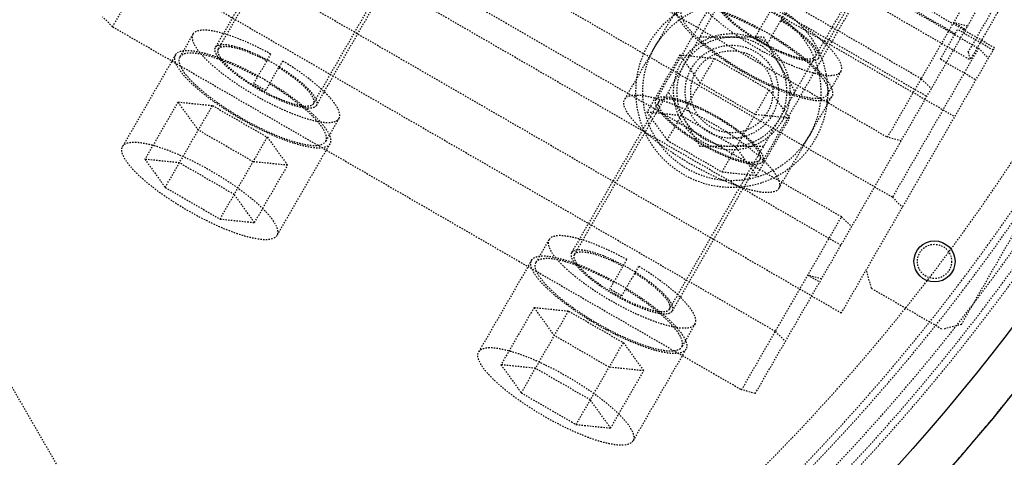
# Model space of a CAD drawing. Header units: millimetres. Extents: x -24622 to 2009, y -1603 to 2074.
# Tile 214 of 256: x 670 to 742, y 1605 to 1636. Entities that reach past the tile are written whole.
import ezdxf

# ---------------------------------------------------------------- set-up
doc = ezdxf.new("R2010")
doc.units = ezdxf.units.MM
doc.linetypes.add('HIDDEN', pattern=[0.2, 0.1, -0.1])
doc.layers.add('02___PRT_ALL_AXES', color=7, linetype='Continuous')
doc.layers.add('DEFAULT_2', color=8, linetype='HIDDEN')
doc.dimstyles.new('副本 12', dxfattribs={"dimtxt": 12, "dimasz": 6, "dimexe": 1, "dimexo": 1.2, "dimgap": 2, "dimtad": 0, "dimtxsty": 'Standard', "dimblk": 'OPEN30', "dimcen": 0, "dimclrd": 5, "dimclre": 3, "dimclrt": 256, "dimadec": 0, "dimazin": 2, "dimtm": 1e-09, "dimtfac": 0.6, "dimtofl": 0, "dimtmove": 0, "dimatfit": 3, "dimldrblk": 'OPEN30', "dimfxl": 0, "dimtolj": 1, "dimarcsym": 0})

# ---------------------------------------------------------------- blocks, each defined once
blk = doc.blocks.new('_Open30')
at = {"color": 0, "linetype": 'ByBlock', "lineweight": -2}
for p, q in [((-1, 0.268), (0, 0)), ((0, 0), (-1, -0.268)), ((0, 0), (-1, 0))]:
    blk.add_line(p, q, dxfattribs=at)
blk = doc.blocks.new('*D157')
at = {"color": 5, "linetype": 'ByBlock', "lineweight": -2}
blk.add_line((796.468, 1521.232), (785.214, 1533.144), dxfattribs=at)
at = {"layer": 'Defpoints', "color": 0, "linetype": 'ByBlock'}
for p in [(465.194, 1871.882), (781.094, 1537.506)]:
    blk.add_point(p, dxfattribs=at)
at = {"color": 5, "linetype": 'ByBlock', "lineweight": -2, "xscale": 6, "yscale": 6, "zscale": 6, "rotation": 133.3724293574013}
blk.add_blockref('_Open30', (781.094, 1537.506), dxfattribs=at)
at = {"linetype": 'ByBlock', "insert": (812.263, 1504.513), "char_height": 12, "attachment_point": 5, "rotation": 313.37243}
blk.add_mtext('\\A1;∅460', dxfattribs=at)

msp = doc.modelspace()

# ---------------------------------------------------------------- linework, layer by layer
at = {"color": 7, "linetype": 'Continuous'}
msp.add_circle((736.96, 1618.828), 1.5, dxfattribs=at)
msp.add_arc((623.144, 1704.694), 230, 286.94105, 0, dxfattribs=at)
at = {"layer": '02___PRT_ALL_AXES', "color": 7, "linetype": 'Continuous'}
for radius in [153, 150]:
    msp.add_circle((623.144, 1704.694), radius, dxfattribs=at)
at = {"layer": 'DEFAULT_2', "color": 8, "linetype": 'HIDDEN'}
for p, q in [((684.715, 1634.338), (712.554, 1682.557)), ((691.643, 1630.338), (719.483, 1678.557)), ((723.885, 1609.182), (758.754, 1669.578)), ((636.134, 1667.694), (677.448, 1596.137)), ((710.695, 1619.338), (738.535, 1667.557)), ((741.342, 1634.42), (689.381, 1664.42)), ((689.937, 1663.384), (740.167, 1634.384)), ((717.624, 1615.338), (745.463, 1663.557)), ((686.483, 1659.401), (738.445, 1629.401)), ((738.469, 1635.443), (697.766, 1658.943)), ((688.778, 1658.375), (736.409, 1630.875)), ((735.994, 1632.157), (690.095, 1658.657)), ((687.636, 1654.398), (733.536, 1627.898)), ((733.888, 1623.509), (683.659, 1652.509)), ((733.536, 1627.898), (746.405, 1650.189)), ((676.99, 1635.958), (684.278, 1648.582)), ((730.178, 1622.082), (684.278, 1648.582)), ((730.131, 1620), (682.499, 1647.5)), ((690.873, 1645.505), (684.498, 1634.463)), ((728.486, 1633.652), (735.344, 1645.531)), ((730.16, 1615.052), (678.199, 1645.052)), ((691.859, 1630.213), (698.234, 1641.255)), ((722.916, 1641.504), (716.637, 1630.63)), ((725.348, 1613.717), (679.449, 1640.217)), ((742.97, 1639.438), (739.57, 1633.549)), ((739.423, 1634.096), (742.423, 1639.292)), ((718.211, 1637.354), (714.347, 1630.662)), ((723.92, 1635.244), (725.166, 1637.401)), ((676.99, 1635.958), (676.253, 1636.682)), ((724.432, 1626.13), (730.71, 1637.004)), ((724.786, 1634.744), (726.032, 1636.901)), ((733.161, 1637.249), (739.57, 1633.549)), ((676.99, 1635.958), (722.889, 1609.458)), ((738.365, 1636.263), (739.231, 1635.763)), ((739.361, 1635.987), (738.365, 1636.263)), ((738.924, 1614.23), (751.424, 1635.881)), ((682.853, 1635.413), (681.887, 1633.74)), ((719.861, 1635.212), (724.479, 1635.212)), ((724.479, 1635.212), (726.789, 1631.212)), ((737.397, 1633.587), (738.647, 1635.752)), ((741.245, 1634.252), (738.647, 1635.752)), ((730.16, 1615.052), (741.342, 1634.42)), ((681.584, 1633.915), (677.72, 1627.222)), ((687.293, 1631.804), (688.539, 1633.962)), ((718.391, 1633.904), (715.976, 1629.722)), ((719.873, 1631.853), (718.391, 1633.904)), ((718.391, 1633.904), (720.909, 1633.646)), ((740.167, 1634.384), (733.888, 1623.509)), ((739.423, 1634.096), (739.57, 1633.549)), ((740.167, 1634.384), (740.903, 1633.66)), ((688.159, 1631.304), (689.405, 1633.462)), ((717.458, 1627.67), (720.909, 1633.646)), ((720.909, 1633.646), (724.909, 1631.337)), ((737.397, 1633.587), (739.995, 1632.087)), ((730.132, 1632.702), (729.166, 1631.029)), ((723.873, 1629.544), (719.873, 1631.853)), ((735.994, 1632.157), (736.731, 1631.433)), ((719.861, 1627.212), (717.551, 1631.212)), ((721.458, 1625.361), (724.909, 1631.337)), ((724.909, 1631.337), (726.391, 1629.285)), ((725.605, 1624.162), (729.469, 1630.854)), ((681.764, 1630.464), (679.349, 1626.282)), ((680.831, 1624.231), (684.282, 1630.206)), ((683.246, 1628.413), (681.764, 1630.464)), ((681.764, 1630.464), (684.282, 1630.206)), ((684.282, 1630.206), (688.282, 1627.897)), ((716.854, 1630.505), (710.479, 1619.463)), ((715.976, 1629.722), (717.458, 1627.67)), ((718.494, 1629.464), (715.976, 1629.722)), ((722.494, 1627.154), (718.494, 1629.464)), ((726.391, 1629.285), (723.873, 1629.544)), ((693.505, 1629.263), (692.539, 1627.59)), ((723.976, 1625.103), (726.391, 1629.285)), ((687.246, 1626.104), (683.246, 1628.413)), ((684.831, 1621.921), (688.282, 1627.897)), ((688.282, 1627.897), (689.764, 1625.846)), ((692.842, 1627.415), (688.978, 1620.722)), ((717.458, 1627.67), (721.458, 1625.361)), ((734.531, 1627.622), (733.536, 1627.898)), ((724.479, 1627.212), (719.861, 1627.212)), ((723.976, 1625.103), (722.494, 1627.154)), ((679.349, 1626.282), (680.831, 1624.231)), ((681.867, 1626.024), (679.349, 1626.282)), ((685.867, 1623.714), (681.867, 1626.024)), ((689.764, 1625.846), (687.246, 1626.104)), ((687.349, 1621.663), (689.764, 1625.846)), ((717.84, 1615.213), (724.215, 1626.255)), ((721.458, 1625.361), (723.976, 1625.103)), ((680.831, 1624.231), (684.831, 1621.921)), ((687.349, 1621.663), (685.867, 1623.714)), ((733.888, 1623.509), (734.625, 1622.785)), ((684.831, 1621.921), (687.349, 1621.663)), ((722.889, 1609.458), (730.178, 1622.082)), ((730.178, 1622.082), (730.914, 1621.358)), ((708.833, 1620.413), (707.868, 1618.74)), ((707.564, 1618.915), (703.701, 1612.222)), ((713.274, 1616.804), (714.52, 1618.962)), ((714.14, 1616.304), (715.386, 1618.462)), ((732.361, 1616.864), (731.995, 1618.23)), ((727.719, 1617.823), (728.585, 1617.323)), ((728.714, 1617.548), (727.719, 1617.823)), ((732.361, 1616.864), (737.558, 1613.864)), ((707.745, 1615.464), (705.33, 1611.282)), ((706.812, 1609.231), (710.262, 1615.206)), ((709.227, 1613.413), (707.745, 1615.464)), ((707.745, 1615.464), (710.262, 1615.206)), ((710.262, 1615.206), (714.262, 1612.897)), ((719.486, 1614.263), (718.52, 1612.59)), ((725.348, 1613.717), (726.085, 1612.993)), ((738.924, 1614.23), (737.558, 1613.864)), ((713.227, 1611.104), (709.227, 1613.413)), ((710.812, 1606.921), (714.262, 1612.897)), ((714.262, 1612.897), (715.745, 1610.846)), ((718.823, 1612.415), (714.959, 1605.722)), ((705.33, 1611.282), (706.812, 1609.231)), ((707.847, 1611.024), (705.33, 1611.282)), ((711.847, 1608.714), (707.847, 1611.024)), ((715.745, 1610.846), (713.227, 1611.104)), ((713.33, 1606.663), (715.745, 1610.846)), ((723.885, 1609.182), (722.889, 1609.458)), ((706.812, 1609.231), (710.812, 1606.921)), ((713.33, 1606.663), (711.847, 1608.714)), ((710.812, 1606.921), (713.33, 1606.663))]:
    msp.add_line(p, q, dxfattribs=at)
for centre, radius in [((722.17, 1631.212), 7), ((722.17, 1631.212), 6.5), ((722.17, 1631.212), 4.25), ((722.17, 1631.212), 4), ((722.17, 1631.212), 3.4), ((722.17, 1631.212), 3), ((736.96, 1618.828), 1.25)]:
    msp.add_circle(centre, radius, dxfattribs=at)
for centre, radius, start, end in [((623.144, 1704.694), 170, 275.40872, 180), ((623.144, 1704.694), 153, 270, 180), ((623.144, 1704.694), 146.7, 271.56245, 88.82823), ((623.144, 1704.694), 145.5, 271.12339, 88.81869), ((623.144, 1704.694), 168, 274.85842, 0), ((623.144, 1704.694), 143, 248.4611, 351.5389), ((623.144, 1704.694), 145, 248.77269, 351.22674), ((623.144, 1704.694), 148, 249.22312, 350.77688), ((716.687, 1621.713), 15.343, 58.13584, 61.86416), ((680.57, 1619.158), 16.318, 58.24415, 61.75585), ((680.06, 1618.273), 15.343, 58.13584, 61.86416), ((623.144, 1704.694), 147.5, 214.86141, 325.13859), ((706.55, 1604.158), 16.318, 58.24415, 61.75585), ((706.041, 1603.273), 15.343, 58.13584, 61.86416)]:
    msp.add_arc(centre, radius, start, end, dxfattribs=at)
for points, start_tangent, end_tangent in [([(719.48, 1638.852), (719.581, 1638.09), (719.936, 1637.568), (720.477, 1636.977), (721.186, 1636.339), (722.033, 1635.68), (724.01, 1634.399), (726.108, 1633.327), (727.102, 1632.923), (728.008, 1632.629), (728.791, 1632.455), (729.421, 1632.409), (730.131, 1632.702)], (-0.499491, -0.866319), (0.500509, 0.865731)), ([(729.469, 1630.854), (728.718, 1630.544), (728.053, 1630.593), (727.225, 1630.776), (726.268, 1631.087), (725.217, 1631.515), (722.999, 1632.647), (720.909, 1634.002), (720.013, 1634.699), (719.265, 1635.372), (718.692, 1635.997), (718.317, 1636.549), (718.211, 1637.354)], (-0.5, -0.866025), (0.5, 0.866025)), ([(718.211, 1637.354), (718.961, 1637.665), (719.627, 1637.616), (720.454, 1637.433), (721.412, 1637.121), (722.463, 1636.694), (724.681, 1635.561), (726.771, 1634.207), (727.667, 1633.51), (728.415, 1632.837), (728.988, 1632.212), (729.362, 1631.659), (729.469, 1630.854)], (0.5, 0.866025), (-0.5, -0.866025)), ([(724.2, 1635.728), (722.22, 1636.692), (720.463, 1637.3), (719.744, 1637.443), (719.168, 1637.47), (718.514, 1637.179)], (-0.876386, 0.481609), (-0.499491, -0.866319)), ([(728.486, 1633.652), (727.996, 1633.45), (727.56, 1633.481), (727.019, 1633.601), (726.393, 1633.805), (725.706, 1634.084), (724.256, 1634.825), (722.889, 1635.711), (722.304, 1636.166), (721.814, 1636.606), (721.44, 1637.015), (721.195, 1637.376), (721.125, 1637.902)], (-0.5, -0.866025), (0.5, 0.866025)), ([(724.288, 1634.881), (723.001, 1635.715), (722.45, 1636.144), (721.99, 1636.558), (721.637, 1636.943), (721.407, 1637.283), (721.342, 1637.778)], (-0.866025, 0.5), (0.500782, 0.865573)), ([(718.514, 1637.179), (718.615, 1636.417), (718.97, 1635.895), (719.511, 1635.304), (720.22, 1634.666), (721.067, 1634.007), (723.044, 1632.726), (725.142, 1631.654), (726.136, 1631.25), (727.042, 1630.956), (727.825, 1630.782), (728.455, 1630.736), (729.165, 1631.029)], (-0.499491, -0.866319), (0.500509, 0.865731)), ([(730.131, 1632.702), (730.057, 1633.414), (729.745, 1633.9), (729.262, 1634.45), (727.856, 1635.668), (726.032, 1636.901)], (0.500509, 0.865731), (-0.855279, 0.518168)), ([(725.752, 1636.417), (726.883, 1635.635), (727.746, 1634.871), (728.04, 1634.527), (728.229, 1634.224), (728.27, 1633.778)], (0.84927, -0.527959), (-0.499217, -0.866477)), ([(725.785, 1636.473), (726.997, 1635.638), (727.922, 1634.822), (728.238, 1634.454), (728.442, 1634.13), (728.486, 1633.652)], (0.850295, -0.526307), (-0.5, -0.866025)), ([(682.853, 1635.412), (682.954, 1634.65), (683.309, 1634.128), (683.85, 1633.537), (684.559, 1632.899), (685.406, 1632.241), (687.383, 1630.959), (689.481, 1629.888), (690.475, 1629.483), (691.381, 1629.189), (692.164, 1629.015), (692.794, 1628.969), (693.504, 1629.262)], (-0.499491, -0.866319), (0.500509, 0.865731)), ([(688.539, 1633.962), (686.559, 1634.925), (684.801, 1635.533), (684.083, 1635.676), (683.507, 1635.703), (682.853, 1635.412)], (-0.876386, 0.481609), (-0.499491, -0.866319)), ([(729.165, 1631.029), (729.091, 1631.741), (728.779, 1632.227), (728.296, 1632.777), (726.89, 1633.995), (725.066, 1635.228)], (0.500509, 0.865731), (-0.855279, 0.518168)), ([(691.859, 1630.213), (691.369, 1630.01), (690.933, 1630.042), (690.392, 1630.161), (689.766, 1630.365), (689.079, 1630.644), (687.629, 1631.385), (686.262, 1632.271), (685.677, 1632.726), (685.187, 1633.167), (684.813, 1633.575), (684.568, 1633.936), (684.498, 1634.463)], (-0.5, -0.866025), (0.5, 0.866025)), ([(684.498, 1634.463), (684.934, 1634.662), (685.316, 1634.649), (685.793, 1634.559), (686.963, 1634.166), (688.292, 1633.534)], (0.5, 0.866025), (0.880942, -0.473223)), ([(684.715, 1634.338), (685.122, 1634.525), (685.479, 1634.513), (685.924, 1634.43), (687.016, 1634.065), (688.259, 1633.477)], (0.500782, 0.865573), (0.881861, -0.47151)), ([(728.27, 1633.778), (727.809, 1633.587), (727.399, 1633.616), (726.89, 1633.729), (726.301, 1633.921), (725.654, 1634.183), (724.288, 1634.881)], (-0.499217, -0.866477), (-0.866025, 0.5)), ([(692.842, 1627.415), (692.091, 1627.104), (691.426, 1627.153), (690.598, 1627.336), (689.641, 1627.648), (688.59, 1628.075), (686.372, 1629.208), (684.282, 1630.562), (683.386, 1631.259), (682.638, 1631.932), (682.065, 1632.557), (681.69, 1633.11), (681.584, 1633.915)], (-0.5, -0.866025), (0.5, 0.866025)), ([(681.584, 1633.915), (682.334, 1634.225), (683, 1634.176), (683.827, 1633.993), (684.785, 1633.682), (685.836, 1633.254), (688.054, 1632.122), (690.144, 1630.767), (691.04, 1630.07), (691.788, 1629.397), (692.361, 1628.772), (692.735, 1628.22), (692.842, 1627.415)], (0.5, 0.866025), (-0.5, -0.866025)), ([(681.887, 1633.739), (681.988, 1632.977), (682.343, 1632.455), (682.884, 1631.864), (683.593, 1631.226), (684.44, 1630.568), (686.417, 1629.286), (688.515, 1628.214), (689.509, 1627.81), (690.415, 1627.516), (691.198, 1627.342), (691.828, 1627.296), (692.538, 1627.589)], (-0.499491, -0.866319), (0.500509, 0.865731)), ([(687.573, 1632.288), (685.593, 1633.252), (683.835, 1633.86), (683.117, 1634.003), (682.541, 1634.03), (681.887, 1633.739)], (-0.876386, 0.481609), (-0.499491, -0.866319)), ([(687.661, 1631.441), (686.374, 1632.275), (685.823, 1632.704), (685.363, 1633.118), (685.01, 1633.503), (684.78, 1633.843), (684.715, 1634.338)], (-0.866025, 0.5), (0.500782, 0.865573)), ([(689.125, 1632.977), (690.256, 1632.195), (691.119, 1631.431), (691.413, 1631.087), (691.602, 1630.784), (691.643, 1630.338)], (0.84927, -0.527959), (-0.499217, -0.866477)), ([(689.158, 1633.034), (690.37, 1632.199), (691.295, 1631.382), (691.611, 1631.014), (691.815, 1630.69), (691.859, 1630.213)], (0.850295, -0.526307), (-0.5, -0.866025)), ([(693.504, 1629.262), (693.43, 1629.974), (693.118, 1630.46), (692.635, 1631.01), (691.229, 1632.228), (689.405, 1633.462)], (0.500509, 0.865731), (-0.855279, 0.518168)), ([(692.538, 1627.589), (692.464, 1628.301), (692.152, 1628.787), (691.669, 1629.337), (690.263, 1630.555), (688.439, 1631.788)], (0.500509, 0.865731), (-0.855279, 0.518168)), ([(691.643, 1630.338), (691.182, 1630.147), (690.772, 1630.176), (690.263, 1630.289), (689.674, 1630.481), (689.027, 1630.744), (687.661, 1631.441)], (-0.499217, -0.866477), (-0.866025, 0.5)), ([(714.347, 1630.662), (715.097, 1630.972), (715.763, 1630.924), (716.591, 1630.74), (717.548, 1630.429), (718.599, 1630.002), (720.817, 1628.869), (722.907, 1627.515), (723.803, 1626.818), (724.551, 1626.144), (725.124, 1625.519), (725.499, 1624.967), (725.605, 1624.162)], (0.5, 0.866025), (-0.5, -0.866025)), ([(716.637, 1630.63), (717.157, 1630.844), (717.618, 1630.811), (718.191, 1630.684), (718.854, 1630.468), (719.581, 1630.172), (721.117, 1629.388), (722.564, 1628.45), (723.184, 1627.968), (723.702, 1627.502), (724.098, 1627.069), (724.358, 1626.687), (724.432, 1626.13)], (0.5, 0.866025), (-0.5, -0.866025)), ([(725.605, 1624.162), (724.855, 1623.852), (724.189, 1623.901), (723.362, 1624.084), (722.404, 1624.395), (721.353, 1624.823), (719.135, 1625.955), (717.045, 1627.31), (716.149, 1628.007), (715.401, 1628.68), (714.828, 1629.305), (714.454, 1629.857), (714.347, 1630.662)], (-0.5, -0.866025), (0.5, 0.866025)), ([(724.432, 1626.13), (723.912, 1625.915), (723.451, 1625.948), (722.878, 1626.075), (722.215, 1626.291), (721.488, 1626.587), (719.952, 1627.371), (718.505, 1628.309), (717.885, 1628.791), (717.367, 1629.257), (716.971, 1629.69), (716.711, 1630.072), (716.637, 1630.63)], (-0.5, -0.866025), (0.5, 0.866025)), ([(724.215, 1626.255), (723.724, 1626.052), (723.289, 1626.084), (722.748, 1626.203), (722.122, 1626.407), (721.435, 1626.686), (719.985, 1627.427), (718.618, 1628.313), (718.032, 1628.768), (717.543, 1629.209), (717.169, 1629.617), (716.924, 1629.978), (716.854, 1630.505)], (-0.5, -0.866025), (0.5, 0.866025)), ([(716.854, 1630.505), (717.345, 1630.707), (717.78, 1630.676), (718.321, 1630.556), (718.947, 1630.352), (719.634, 1630.073), (721.085, 1629.332), (722.451, 1628.446), (723.037, 1627.991), (723.526, 1627.551), (723.9, 1627.142), (724.145, 1626.781), (724.215, 1626.255)], (0.5, 0.866025), (-0.5, -0.866025)), ([(688.978, 1620.722), (688.228, 1620.412), (687.562, 1620.461), (686.735, 1620.644), (685.777, 1620.955), (684.726, 1621.383), (682.508, 1622.516), (680.418, 1623.87), (679.522, 1624.567), (678.774, 1625.24), (678.201, 1625.865), (677.827, 1626.417), (677.72, 1627.222)], (-0.5, -0.866025), (0.5, 0.866025)), ([(677.72, 1627.222), (678.47, 1627.533), (679.136, 1627.484), (679.964, 1627.301), (680.921, 1626.989), (681.972, 1626.562), (684.19, 1625.429), (686.28, 1624.075), (687.176, 1623.378), (687.924, 1622.705), (688.497, 1622.08), (688.872, 1621.527), (688.978, 1620.722)], (0.5, 0.866025), (-0.5, -0.866025)), ([(708.833, 1620.412), (708.935, 1619.65), (709.289, 1619.128), (709.831, 1618.537), (710.539, 1617.899), (711.386, 1617.241), (713.364, 1615.959), (715.462, 1614.888), (716.456, 1614.483), (717.362, 1614.189), (718.145, 1614.015), (718.775, 1613.969), (719.485, 1614.262)], (-0.499491, -0.866319), (0.500509, 0.865731)), ([(714.52, 1618.962), (712.54, 1619.925), (710.782, 1620.533), (710.064, 1620.676), (709.487, 1620.703), (708.833, 1620.412)], (-0.876386, 0.481609), (-0.499491, -0.866319)), ([(710.479, 1619.463), (710.549, 1618.936), (710.794, 1618.575), (711.168, 1618.167), (711.657, 1617.726), (712.243, 1617.271), (713.61, 1616.385), (715.06, 1615.644), (715.747, 1615.365), (716.373, 1615.161), (716.914, 1615.042), (717.349, 1615.01), (717.84, 1615.213)], (-0.5, -0.866025), (0.5, 0.866025)), ([(714.273, 1618.534), (712.944, 1619.166), (711.773, 1619.559), (711.297, 1619.649), (710.914, 1619.662), (710.479, 1619.463)], (-0.880942, 0.473223), (-0.5, -0.866025)), ([(713.642, 1616.441), (712.355, 1617.275), (711.804, 1617.704), (711.344, 1618.118), (710.991, 1618.503), (710.761, 1618.843), (710.696, 1619.338)], (-0.866025, 0.5), (0.500782, 0.865573)), ([(710.696, 1619.338), (711.103, 1619.525), (711.46, 1619.513), (711.905, 1619.43), (712.997, 1619.065), (714.24, 1618.477)], (0.500782, 0.865573), (0.881861, -0.47151)), ([(718.823, 1612.415), (718.072, 1612.104), (717.407, 1612.153), (716.579, 1612.336), (715.622, 1612.648), (714.571, 1613.075), (712.352, 1614.208), (710.262, 1615.562), (709.367, 1616.259), (708.618, 1616.932), (708.046, 1617.557), (707.671, 1618.11), (707.564, 1618.915)], (-0.5, -0.866025), (0.5, 0.866025)), ([(707.564, 1618.915), (708.315, 1619.225), (708.98, 1619.176), (709.808, 1618.993), (710.766, 1618.682), (711.817, 1618.254), (714.035, 1617.122), (716.125, 1615.767), (717.02, 1615.07), (717.769, 1614.397), (718.341, 1613.772), (718.716, 1613.22), (718.823, 1612.415)], (0.5, 0.866025), (-0.5, -0.866025)), ([(707.867, 1618.739), (707.969, 1617.977), (708.324, 1617.455), (708.865, 1616.864), (709.573, 1616.226), (710.42, 1615.568), (712.398, 1614.286), (714.496, 1613.214), (715.49, 1612.81), (716.396, 1612.516), (717.179, 1612.342), (717.809, 1612.296), (718.519, 1612.589)], (-0.499491, -0.866319), (0.500509, 0.865731)), ([(713.554, 1617.288), (711.574, 1618.252), (709.816, 1618.86), (709.098, 1619.003), (708.521, 1619.03), (707.867, 1618.739)], (-0.876386, 0.481609), (-0.499491, -0.866319)), ([(715.106, 1617.977), (716.237, 1617.195), (717.099, 1616.431), (717.394, 1616.087), (717.583, 1615.784), (717.624, 1615.338)], (0.84927, -0.527959), (-0.499217, -0.866477)), ([(717.84, 1615.213), (717.795, 1615.69), (717.592, 1616.014), (717.276, 1616.382), (716.351, 1617.199), (715.139, 1618.034)], (0.5, 0.866025), (-0.850295, 0.526307)), ([(719.485, 1614.262), (719.41, 1614.974), (719.098, 1615.46), (718.615, 1616.01), (717.21, 1617.228), (715.386, 1618.462)], (0.500509, 0.865731), (-0.855279, 0.518168)), ([(718.519, 1612.589), (718.444, 1613.301), (718.132, 1613.787), (717.649, 1614.337), (716.244, 1615.555), (714.42, 1616.788)], (0.500509, 0.865731), (-0.855279, 0.518168)), ([(717.624, 1615.338), (717.162, 1615.147), (716.753, 1615.176), (716.244, 1615.289), (715.654, 1615.481), (715.007, 1615.744), (713.642, 1616.441)], (-0.499217, -0.866477), (-0.866025, 0.5)), ([(714.959, 1605.722), (714.209, 1605.412), (713.543, 1605.461), (712.715, 1605.644), (711.758, 1605.955), (710.707, 1606.383), (708.489, 1607.516), (706.399, 1608.87), (705.503, 1609.567), (704.755, 1610.24), (704.182, 1610.865), (703.807, 1611.417), (703.701, 1612.222)], (-0.5, -0.866025), (0.5, 0.866025)), ([(703.701, 1612.222), (704.451, 1612.533), (705.117, 1612.484), (705.944, 1612.301), (706.902, 1611.989), (707.953, 1611.562), (710.171, 1610.429), (712.261, 1609.075), (713.157, 1608.378), (713.905, 1607.705), (714.478, 1607.08), (714.852, 1606.527), (714.959, 1605.722)], (0.5, 0.866025), (-0.5, -0.866025))]:
    msp.add_spline(points, degree=3, dxfattribs=dict(at, start_tangent=start_tangent, end_tangent=end_tangent))

# ---------------------------------------------------------------- dimensions: what is measured, and where the dimension line sits
at = {"color": 5, "linetype": 'ByBlock'}
dim = msp.add_diameter_dim_2p(p1=(465.194, 1871.882), p2=(781.094, 1537.506), dimstyle='副本 12', dxfattribs=at)
dim.commit()
dim.dimension.update_dxf_attribs({"geometry": '*D157', "text_midpoint": (812.263, 1504.513), "dimtype": 163})

doc.saveas('drawing.dxf')
